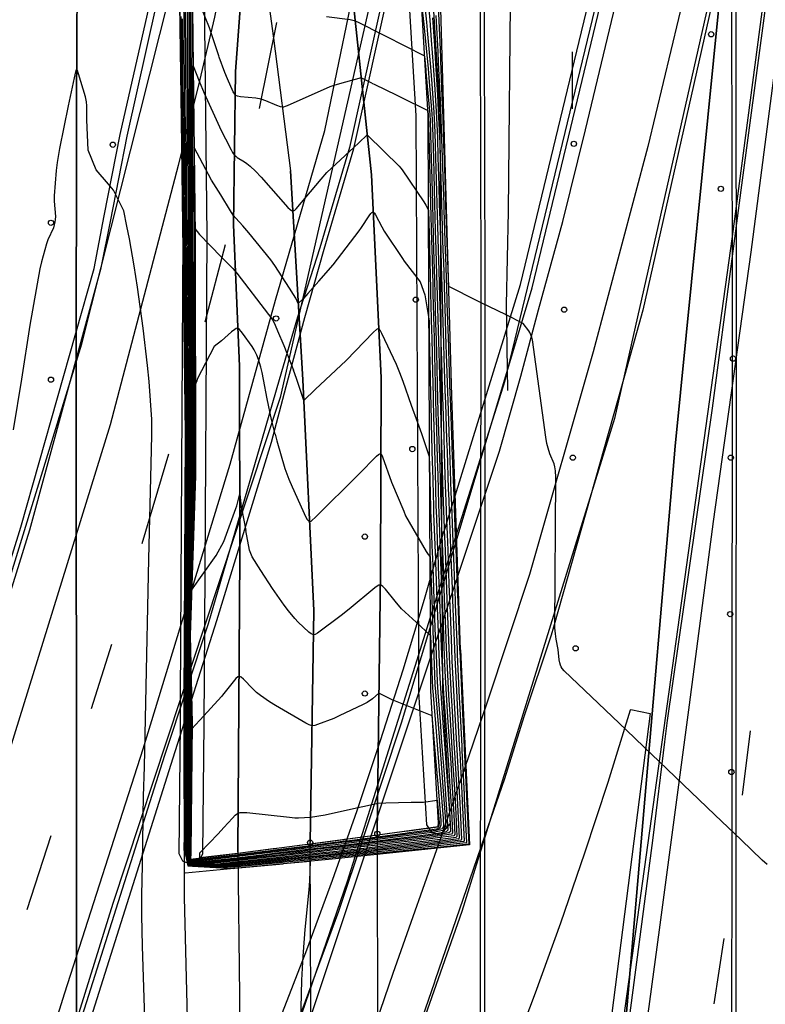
# Model space of a CAD drawing. Extents: x 0 to 85000, y -1 to 75000.
# Tile 80 of 147: x 39312 to 39455, y 61579 to 61768. Entities that reach past the tile are written whole.
import ezdxf

# ---------------------------------------------------------------- set-up
doc = ezdxf.new("R2010")
doc.units = 0
doc.header["$MEASUREMENT"] = 0
doc.header["$PDMODE"] = 33
doc.header["$PDSIZE"] = -3
for name, color, linetype in [('BOS3D_ACTIVE_POLY_CLIP', 227, 'CONTINUOUS'), ('BOS3D_PAVEMENT_MARKINGS_LI', 15, 'CONTINUOUS'), ('CONTOUR_CLIP', 120, 'CONTINUOUS'), ('DTM_INFOTECHBREAKS_CLIP', 4, 'CONTINUOUS'), ('DTM_POINT', 158, 'CONTINUOUS'), ('FENCE_CLIP', 96, 'CONTINUOUS'), ('PARCELS_FULL_17_CLIP', 7, 'CONTINUOUS'), ('RAIL_CLIP', 171, 'CONTINUOUS'), ('ROAD_CLIP', 197, 'CONTINUOUS'), ('SPOT_ELEV', 82, 'CONTINUOUS')]:
    doc.layers.add(name, color=color, linetype=linetype)

msp = doc.modelspace()

# ---------------------------------------------------------------- linework, layer by layer
at = {"layer": 'BOS3D_ACTIVE_POLY_CLIP', "elevation": 285}
for points in [[(39284.5, 61337.25), (39329.38, 61471.25), (39374.75, 61603), (39388.39, 61646.35), (39392.82, 61660.43), (39404.87, 61698.75), (39427.31, 61791.5), (39441.37, 61870.75), (39448.5, 61955), (39451.19, 62054.75), (39453.56, 62189.5), (39438.62, 62406), (39421.69, 62513.75), (39404.44, 62599.25), (39383, 62684), (39353.81, 62780.75)], [(39209.94, 61329.25), (39249.94, 61468.25), (39269.48, 61530.31), (39270.11, 61532.28), (39291.75, 61601), (39324, 61705.75), (39342.57, 61779.61), (39345.19, 61790), (39347.04, 61801.03), (39359.25, 61873.75), (39369.31, 61950.75), (39374.81, 62025.5), (39380.25, 62187), (39365.44, 62407), (39348.5, 62516.25), (39331.25, 62602), (39309.75, 62686.75), (39300.04, 62718.51)], [(39358.87, 62703.75), (39383.12, 62609.25), (39401.5, 62524.25), (39418.94, 62414.75), (39433, 62197), (39434.62, 62023), (39434.62, 61955.75), (39435.19, 61868.25), (39397.94, 61869.25), (39388.27, 61817.49), (39384.87, 61799.31), (39382.06, 61784.25), (39361.88, 61695.5), (39347.43, 61651.75), (39342.85, 61637.87), (39329.94, 61598.75), (39289.94, 61470.5), (39247.81, 61327.25)], [(39405.12, 61337.5), (39413.56, 61467), (39427.81, 61578.75), (39448.37, 61726.25), (39464.79, 61850.85), (39458.38, 61852), (39447.31, 61786.75), (39425.81, 61691.5), (39396.62, 61597.25), (39349.75, 61463.75), (39305.69, 61334.5)]]:
    msp.add_lwpolyline(points, dxfattribs=at)
at = {"layer": 'BOS3D_ACTIVE_POLY_CLIP'}
for points, elevation in [([(39346.27, 61606.74), (39344.73, 61606.2), (39343.27, 61606.81), (39342.56, 61608.23), (39342.83, 61633.19), (39342.83, 61633.27), (39342.85, 61637.87), (39343.38, 61726.41), (39342.57, 61779.61), (39341.15, 61874.36), (39341.68, 61875.88), (39343.33, 61876.68), (39344.85, 61876.15), (39345.63, 61874.73), (39346.52, 61846.91), (39347.04, 61801.03), (39347.88, 61726.44), (39347.43, 61651.75), (39347.32, 61633.29), (39347.32, 61633.23), (39347.04, 61608.19)], 22.93), ([(39394.38, 61614.03), (39392.53, 61611.92), (39390.93, 61612.23), (39389.92, 61613.77), (39388.42, 61639.29), (39388.39, 61646.35), (39387.91, 61749.34), (39384.87, 61799.31), (39382.81, 61833.32), (39383.43, 61834.8), (39384.89, 61835.49), (39386.61, 61834.88), (39387.3, 61833.42), (39388.27, 61817.49), (39392.41, 61749.54), (39392.82, 61660.43), (39392.92, 61639.49)], 23.27)]:
    msp.add_lwpolyline(points, close=True, dxfattribs=dict(at, elevation=elevation))
at = {"layer": 'BOS3D_PAVEMENT_MARKINGS_LI'}
for p, q in [((39361.19, 61767.21), (39357.91, 61750.75)), ((39417.69, 61761.6), (39417.73, 61750.67)), ((39351.36, 61724.66), (39347.52, 61709.89)), ((39340.57, 61684.63), (39335.43, 61667.54)), ((39329.63, 61648.27), (39325.79, 61635.98)), ((39451.74, 61631.77), (39450.16, 61619.46)), ((39318.04, 61611.66), (39313.47, 61597.56)), ((39446.7, 61592.04), (39444.76, 61579.56))]:
    msp.add_line(p, q, dxfattribs=at)
for points in [[(39484.91, 62144.19), (39483.89, 62127.72), (39483.18, 62104.68), (39481.48, 62076.23), (39479.06, 62043.8), (39476.34, 62006.26), (39472.28, 61966.59), (39467.34, 61928.16), (39462.19, 61894.54), (39456.25, 61857.7), (39448.5, 61816.5), (39439.48, 61774.14), (39432.16, 61743.48), (39421.74, 61704.2), (39409.52, 61661.66), (39401.41, 61637.06), (39392.93, 61612.28), (39383.41, 61585.36), (39370.39, 61547.18), (39348.18, 61482.9), (39331.51, 61435.45), (39318.91, 61399.88)], [(39410.53, 61373.09), (39412.7, 61404.63), (39415.2, 61434.9), (39418.02, 61464.32), (39420.82, 61489.22), (39422.74, 61506.91), (39426.37, 61534.19), (39434.39, 61593.73), (39440.15, 61636.73), (39444.71, 61671.81), (39451.94, 61723.28), (39457.43, 61765.93), (39462.3, 61801.49), (39466.84, 61835.62), (39470.54, 61865.09), (39474.7, 61897.51), (39477.45, 61921.61), (39480.12, 61950), (39482.01, 61974.93), (39483.97, 62007.96), (39485.05, 62052.95), (39485.31, 62090.32), (39485.25, 62123.63), (39484.91, 62144.19)], [(39305.57, 61613.29), (39329.49, 61690.33), (39340.75, 61733.36), (39342.47, 61739.88), (39346.29, 61754.92), (39349.4, 61768.19), (39354.32, 61792.78), (39358.9, 61818.34), (39363.78, 61849.79), (39367.9, 61882.06), (39372.09, 61917.34), (39374.99, 61950.6)], [(39245.89, 61342.05), (39265.22, 61406.48), (39285.63, 61470.95), (39303.08, 61525.54), (39320.72, 61581.7), (39335.71, 61628.32), (39352.35, 61682.71), (39360.98, 61714.07), (39370.45, 61746.51), (39377.62, 61781.39), (39384.82, 61821.77), (39390.12, 61859.67)], [(39405.69, 61858.38), (39405.69, 61854.66), (39405.64, 61827.29), (39405.9, 61777.37), (39405.44, 61731.06), (39405.11, 61713.22), (39405.35, 61696.83)], [(39298.87, 61379.51), (39331.55, 61473.45), (39367.66, 61576.97), (39400.38, 61674.9), (39403.78, 61685.23), (39407.87, 61699.57), (39411.25, 61712.22), (39415.94, 61729.15), (39420.25, 61746.67), (39424.48, 61764.21), (39428.66, 61781.76), (39436.49, 61819.6), (39437.41, 61824.13)]]:
    msp.add_lwpolyline(points, dxfattribs=at)
at = {"layer": 'CONTOUR_CLIP'}
for points, elevation in [([(39399.56, 61713.97), (39394.11, 61716.68), (39393.89, 61723.28), (39393.89, 61723.36), (39393.58, 61732.34), (39393.58, 61732.53), (39393.57, 61732.75), (39393.27, 61741.67), (39393.26, 61742.03), (39392.96, 61750.79), (39392.94, 61751.3), (39392.61, 61759.88), (39392.59, 61760.59), (39392.22, 61768.93), (39392.18, 61769.93), (39391.8, 61777.93), (39391.74, 61779.11), (39391.33, 61786.65), (39391.24, 61788.21), (39390.78, 61795.1), (39390.59, 61797.2), (39389.91, 61803.29), (39389.83, 61803.94)], 9), ([(39344.44, 61773.37), (39344.43, 61766.37), (39344.42, 61763.16), (39344.42, 61756.68), (39344.43, 61752.99), (39344.44, 61746.97), (39344.45, 61742.84), (39344.47, 61737.21), (39344.48, 61732.7), (39344.5, 61727.43), (39344.52, 61722.55), (39344.54, 61717.88), (39344.55, 61712.84), (39344.57, 61708.31), (39344.59, 61703.13), (39344.6, 61698.71), (39344.6, 61694.35), (39344.63, 61689.07), (39344.62, 61684.93), (39344.57, 61680.24), (39344.51, 61676.74), (39344.42, 61672.11), (39344.36, 61668.66), (39344.27, 61663.96), (39344.21, 61660.57), (39344.13, 61655.8), (39344.07, 61652.47), (39344.04, 61647.81), (39344.06, 61644.23), (39344.08, 61639.27), (39344.1, 61635.77), (39344.11, 61634.13)], 14), ([(39344.76, 61774.28), (39344.72, 61765.99), (39344.72, 61764.04), (39344.7, 61756.36), (39344.69, 61753.82), (39344.7, 61746.69), (39344.7, 61743.63), (39344.71, 61736.98), (39344.71, 61733.47), (39344.72, 61727.23), (39344.73, 61723.3), (39344.74, 61717.76), (39344.75, 61713.65), (39344.77, 61708.26), (39344.78, 61703.99), (39344.77, 61698.74), (39344.77, 61693.59), (39344.79, 61689.17), (39344.79, 61684.24), (39344.74, 61680.28), (39344.65, 61676.14), (39344.57, 61672.22), (39344.48, 61668.15), (39344.4, 61664.15), (39344.32, 61660.14), (39344.24, 61656.06), (39344.16, 61652.12), (39344.14, 61648.14), (39344.17, 61643.91), (39344.19, 61639.6), (39344.22, 61635.46), (39344.22, 61634.5)], 15), ([(39379.44, 61755.6), (39377.38, 61756.63), (39374.36, 61755.79), (39372.31, 61755.21), (39371.39, 61754.89), (39363.24, 61751.23), (39362.87, 61751.1), (39362.51, 61751.02), (39362.33, 61751), (39361.98, 61751.04), (39361.27, 61751.28), (39359.14, 61752.21), (39358.24, 61752.53), (39357.27, 61752.69), (39354.3, 61752.97), (39353.75, 61753.09), (39353.44, 61753.24), (39353.2, 61753.48), (39352.92, 61753.94), (39351.82, 61756.4), (39351.3, 61757.64), (39350.24, 61760.54), (39350.15, 61760.79), (39348.38, 61766.14), (39345.08, 61774.38), (39345.01, 61765.63), (39345.01, 61764.91), (39344.96, 61756.04), (39344.96, 61754.64), (39344.95, 61746.42), (39344.95, 61744.44), (39344.94, 61736.74), (39344.94, 61734.24), (39344.95, 61727.03), (39344.95, 61724.05), (39344.95, 61717.64), (39344.95, 61714.45), (39344.96, 61708.22), (39344.96, 61704.84), (39344.96, 61698.76), (39344.95, 61692.84), (39344.96, 61689.26), (39344.95, 61683.58), (39344.9, 61680.31), (39344.79, 61675.55), (39344.71, 61672.33), (39344.61, 61667.64), (39344.53, 61664.34), (39344.43, 61659.71), (39344.35, 61656.31), (39344.25, 61651.77), (39344.23, 61648.46), (39344.27, 61643.57), (39344.3, 61639.92), (39344.34, 61635.14), (39344.34, 61634.88)], 16), ([(39393.76, 61672.03), (39393.63, 61675.65), (39393.52, 61678.7), (39393.32, 61684.79), (39393.22, 61687.96), (39393.02, 61693.88), (39392.92, 61697.16), (39392.76, 61702.55), (39392.67, 61706), (39392.52, 61711.2), (39392.42, 61714.81), (39392.27, 61719.79), (39392.15, 61723.68), (39392.01, 61728.39), (39391.9, 61732.5), (39391.77, 61737.13), (39391.65, 61741.29), (39391.51, 61746.21), (39391.31, 61749.98), (39390.92, 61755.47), (39390.67, 61758.67), (39390.13, 61764.98), (39389.92, 61767.24), (39389.17, 61774.57)], 13), ([(39389.97, 61773.34), (39390.47, 61767.64), (39390.77, 61763.83), (39391.13, 61758.96), (39391.44, 61754.38), (39391.71, 61750.17), (39391.94, 61745.17), (39392.05, 61741.38), (39392.22, 61736.04), (39392.31, 61732.51), (39392.4, 61729.38), (39392.58, 61723.6), (39392.67, 61720.66), (39392.86, 61714.65), (39392.94, 61711.95), (39393.12, 61705.74), (39393.2, 61703.19), (39393.39, 61696.8), (39393.47, 61694.4), (39393.71, 61687.45), (39393.79, 61685.16), (39394.03, 61678.05), (39394.11, 61675.86), (39394.19, 61673.55)], 12), ([(39343.87, 61633.39), (39343.86, 61636.38), (39343.86, 61638.61), (39343.85, 61644.88), (39343.85, 61647.15), (39343.88, 61653.2), (39343.91, 61655.31), (39343.99, 61661.45), (39344.02, 61663.6), (39344.1, 61669.69), (39344.13, 61671.89), (39344.21, 61677.94), (39344.24, 61680.17), (39344.3, 61686.28), (39344.3, 61688.89), (39344.24, 61695.89), (39344.24, 61698.66), (39344.23, 61701.44), (39344.18, 61708.4), (39344.16, 61711.26), (39344.11, 61718.13), (39344.09, 61721.07), (39344.05, 61727.84), (39344.02, 61731.17), (39343.98, 61737.69), (39343.96, 61741.25), (39343.92, 61747.53), (39343.9, 61751.35), (39343.87, 61757.34), (39343.85, 61761.46), (39343.83, 61767.13), (39343.82, 61771.6)], 12), ([(39344.13, 61772.49), (39344.13, 61766.75), (39344.13, 61762.31), (39344.15, 61757.01), (39344.16, 61752.17), (39344.18, 61747.25), (39344.21, 61742.05), (39344.23, 61737.45), (39344.25, 61731.93), (39344.27, 61727.63), (39344.3, 61721.81), (39344.33, 61718), (39344.36, 61712.05), (39344.38, 61708.36), (39344.41, 61702.28), (39344.42, 61698.69), (39344.42, 61695.12), (39344.46, 61688.98), (39344.46, 61685.6), (39344.4, 61680.21), (39344.36, 61677.34), (39344.27, 61672), (39344.23, 61669.18), (39344.15, 61663.78), (39344.1, 61661), (39344.02, 61655.55), (39343.98, 61652.82), (39343.95, 61647.48), (39343.96, 61644.55), (39343.97, 61638.94), (39343.98, 61636.08), (39343.99, 61633.76)], 13), ([(39393.31, 61670.54), (39393.14, 61675.45), (39393.01, 61679.34), (39392.85, 61684.43), (39392.73, 61688.46), (39392.57, 61693.35), (39392.45, 61697.51), (39392.33, 61701.91), (39392.21, 61706.26), (39392.09, 61710.44), (39391.97, 61714.97), (39391.86, 61718.9), (39391.72, 61723.75), (39391.61, 61727.39), (39391.47, 61732.5), (39391.32, 61738.22), (39391.24, 61741.19), (39391.07, 61747.25), (39390.93, 61749.79), (39390.38, 61756.59), (39390.22, 61758.39), (39389.46, 61766.17), (39389.39, 61766.85), (39388.92, 61771.17)], 14), ([(39343.76, 61633.02), (39343.75, 61636.69), (39343.75, 61638.28), (39343.75, 61645.19), (39343.75, 61646.8), (39343.79, 61653.56), (39343.8, 61655.06), (39343.88, 61661.9), (39343.9, 61663.42), (39343.97, 61670.22), (39343.99, 61671.78), (39344.06, 61678.56), (39344.08, 61680.14), (39344.14, 61686.95), (39344.14, 61688.8), (39344.06, 61696.66), (39344.06, 61698.64), (39344.05, 61700.6), (39343.98, 61708.45), (39343.97, 61710.47), (39343.9, 61718.25), (39343.88, 61720.35), (39343.82, 61728.04), (39343.8, 61730.42), (39343.74, 61737.93), (39343.72, 61740.47), (39343.66, 61747.81), (39343.64, 61750.55), (39343.59, 61757.67), (39343.57, 61760.63), (39343.53, 61767.52), (39343.51, 61770.73)], 11), ([(39342.91, 61768.3), (39343.01, 61758.98), (39343.02, 61758.34), (39343.13, 61748.96), (39343.13, 61748.39), (39343.24, 61738.94), (39343.25, 61738.42), (39343.35, 61728.92), (39343.35, 61728.46), (39343.47, 61718.9), (39343.47, 61718.5), (39343.59, 61708.92), (39343.59, 61708.55), (39343.7, 61698.94), (39343.7, 61698.59), (39343.7, 61698.24), (39343.81, 61688.61), (39343.82, 61688.3), (39343.76, 61680.07), (39343.76, 61679.8), (39343.71, 61671.57), (39343.71, 61671.3), (39343.65, 61663.08), (39343.65, 61662.79), (39343.6, 61654.58), (39343.59, 61654.31), (39343.56, 61646.11), (39343.55, 61645.82), (39343.52, 61637.6), (39343.51, 61637.29), (39343.52, 61632.29)], 9), ([(39343.64, 61632.65), (39343.63, 61636.99), (39343.63, 61637.94), (39343.66, 61645.5), (39343.65, 61646.45), (39343.69, 61653.93), (39343.7, 61654.82), (39343.77, 61662.33), (39343.77, 61663.25), (39343.84, 61670.76), (39343.85, 61671.68), (39343.91, 61679.18), (39343.92, 61680.11), (39343.98, 61687.64), (39343.97, 61688.71), (39343.88, 61697.45), (39343.88, 61698.62), (39343.87, 61699.77), (39343.79, 61708.5), (39343.78, 61709.69), (39343.68, 61718.38), (39343.68, 61719.62), (39343.59, 61728.25), (39343.57, 61729.67), (39343.49, 61738.18), (39343.48, 61739.7), (39343.4, 61748.1), (39343.38, 61749.76), (39343.3, 61758.01), (39343.29, 61759.8), (39343.22, 61767.91)], 10), ([(39381.49, 61764.84), (39376.89, 61767.21), (39376.28, 61767.45), (39375.29, 61767.67), (39370.74, 61768.29)], 15), ([(39391.03, 61768.06), (39391.39, 61762.72), (39391.61, 61759.26), (39391.95, 61753.33), (39392.12, 61750.37), (39392.38, 61744.13), (39392.46, 61741.48), (39392.67, 61734.95), (39392.73, 61732.52), (39392.8, 61730.37), (39393.01, 61723.52), (39393.08, 61721.53), (39393.3, 61714.49), (39393.36, 61712.7), (39393.58, 61705.48), (39393.63, 61703.82), (39393.87, 61696.45), (39393.91, 61694.92), (39394.2, 61686.95), (39394.25, 61685.52), (39394.54, 61677.4), (39394.59, 61676.06), (39394.63, 61675.06)], 11), ([(39391.62, 61768.49), (39392, 61761.64), (39392.11, 61759.56), (39392.45, 61752.3), (39392.53, 61750.58), (39392.82, 61743.08), (39392.87, 61741.58), (39393.12, 61733.85), (39393.16, 61732.52), (39393.19, 61731.35), (39393.45, 61723.44), (39393.48, 61722.41), (39393.75, 61714.33), (39393.77, 61713.45), (39394.04, 61705.23), (39394.07, 61704.46), (39394.34, 61696.09), (39394.36, 61695.44), (39394.7, 61686.44), (39394.72, 61685.88), (39395.06, 61676.75), (39395.06, 61676.57)], 10), ([(39392.87, 61669.07), (39392.8, 61670.93), (39392.65, 61675.24), (39392.51, 61679.99), (39392.38, 61684.07), (39392.24, 61688.97), (39392.12, 61692.82), (39391.98, 61697.87), (39391.89, 61701.28), (39391.76, 61706.52), (39391.67, 61709.68), (39391.53, 61715.12), (39391.45, 61718.02), (39391.29, 61723.83), (39391.21, 61726.39), (39391.05, 61732.49), (39390.87, 61739.31), (39390.83, 61741.1), (39390.63, 61748.29), (39390.56, 61749.61), (39389.82, 61757.75), (39389.78, 61758.12), (39389.51, 61760.76), (39382.04, 61764.55), (39381.49, 61764.84)], 15), ([(39329.06, 61736.25), (39326.7, 61738.99), (39325.23, 61742.74), (39324.93, 61748.58), (39324.94, 61751.26), (39324.89, 61752.01), (39324.68, 61752.96), (39323.38, 61757.36), (39323.16, 61758.02), (39323.05, 61758.21), (39323, 61758.24), (39322.96, 61758.21), (39322.86, 61758), (39322.73, 61757.51), (39321.38, 61751.26), (39319.72, 61743.08), (39319.25, 61740.42), (39319.09, 61738.88), (39318.7, 61734.04), (39318.73, 61733.05), (39318.93, 61730.09), (39318.91, 61729.52), (39318.84, 61729), (39318.73, 61728.48), (39318.55, 61727.94), (39317.51, 61725.6), (39317.22, 61724.87), (39316.26, 61721.44), (39315.94, 61720.1), (39314.07, 61709.3), (39312.46, 61699), (39310.84, 61689.28)], 9), ([(39344.46, 61635.25), (39344.41, 61640.24), (39344.38, 61643.24), (39344.32, 61648.78), (39344.34, 61651.43), (39344.46, 61656.58), (39344.53, 61659.3), (39344.67, 61664.53), (39344.73, 61667.15), (39344.87, 61672.45), (39344.93, 61674.98), (39345.07, 61680.35), (39345.11, 61682.89), (39345.13, 61689.36), (39345.12, 61692.08), (39345.13, 61698.79), (39345.15, 61705.7), (39345.15, 61708.17), (39345.15, 61715.27), (39345.16, 61717.52), (39345.17, 61724.82), (39345.17, 61726.83), (39345.18, 61735.03), (39345.18, 61736.51), (39345.2, 61745.25), (39345.2, 61746.14), (39345.23, 61755.48), (39345.23, 61755.73), (39345.25, 61758.91), (39346.4, 61755.95), (39347.37, 61753.67), (39350.28, 61747.23), (39350.39, 61747.02), (39352.53, 61742.85), (39352.81, 61742.34), (39353.13, 61741.87), (39353.39, 61741.6), (39353.7, 61741.37), (39355.05, 61740.56), (39355.54, 61740.22), (39356.15, 61739.7), (39357.16, 61738.75), (39358.25, 61737.59), (39363.39, 61731.82), (39363.78, 61731.42), (39364.05, 61731.22), (39364.31, 61731.13), (39364.43, 61731.16), (39364.69, 61731.31), (39364.94, 61731.55), (39369.74, 61737.25), (39370.78, 61738.47), (39376.92, 61744.2)], 17), ([(39379.44, 61755.6), (39379.98, 61755.33), (39384.06, 61753.32), (39384.95, 61752.88), (39390.11, 61750.35), (39390.19, 61749.43), (39390.2, 61749.31), (39390.41, 61741), (39390.43, 61740.4), (39390.63, 61732.49), (39390.82, 61725.39), (39390.86, 61723.91), (39391.04, 61717.14), (39391.09, 61715.28), (39391.25, 61708.92), (39391.3, 61706.77), (39391.45, 61700.63), (39391.51, 61698.22), (39391.67, 61692.29), (39391.75, 61689.47), (39391.91, 61683.7), (39392, 61680.63), (39392.16, 61675.04), (39392.28, 61671.71), (39392.43, 61667.61)], 16), ([(39376.92, 61744.2), (39378.52, 61745.7), (39381.68, 61742.61), (39384.63, 61739.73), (39384.95, 61739.35), (39385.21, 61738.99), (39389.37, 61732.92), (39389.72, 61732.27), (39390.24, 61731.3), (39390.42, 61724.39), (39390.43, 61723.99), (39390.63, 61716.26), (39390.65, 61715.44), (39390.83, 61708.16), (39390.85, 61707.03), (39391.01, 61699.99), (39391.04, 61698.57), (39391.21, 61691.76), (39391.26, 61689.97), (39391.44, 61683.34), (39391.5, 61681.27), (39391.67, 61674.83), (39391.75, 61672.49), (39391.99, 61666.14)], 17), ([(39369.27, 61717.74), (39367.19, 61715.35), (39366.33, 61714.44), (39365.33, 61713.47), (39364.86, 61714.46), (39364.47, 61715.16), (39363.68, 61716.36), (39360.87, 61720.69), (39360.08, 61721.82), (39355.92, 61726.97), (39354.76, 61728.31), (39353.43, 61729.76), (39352.94, 61730.37), (39352.39, 61731.19), (39350.54, 61734.2), (39348.77, 61737.06), (39345.44, 61743.29), (39345.41, 61736.28), (39345.41, 61735.81), (39345.39, 61726.63), (39345.39, 61725.57), (39345.36, 61717.4), (39345.36, 61716.09), (39345.34, 61708.13), (39345.34, 61706.59), (39345.31, 61698.81), (39345.3, 61691.33), (39345.29, 61689.45), (39345.28, 61682.2), (39345.25, 61680.39), (39345.07, 61674.4), (39345.02, 61672.56), (39344.85, 61666.65), (39344.8, 61664.71), (39344.63, 61658.89), (39344.58, 61656.84), (39344.42, 61651.1), (39344.41, 61649.09), (39344.49, 61642.9), (39344.52, 61640.56), (39344.58, 61635.61)], 18), ([(39335.59, 61607.16), (39335.64, 61609.78), (39335.72, 61615.6), (39335.79, 61619.25), (39335.94, 61624.88), (39336.25, 61637.2), (39336.82, 61664.58), (39337.26, 61682.82), (39337.37, 61688.31), (39337.36, 61691.27), (39336.87, 61698.56), (39336.54, 61701.61), (39335.7, 61708.71), (39334.63, 61716.57), (39334.01, 61720.64), (39333.07, 61725.84), (39332.6, 61728.22), (39332, 61731.19), (39330.01, 61735.15), (39329.06, 61736.25)], 9), ([(39369.27, 61717.74), (39372, 61720.88), (39376.97, 61727.32), (39377.42, 61727.96), (39378.89, 61730.21), (39379.21, 61730.65), (39379.42, 61730.87), (39379.52, 61730.93), (39379.62, 61730.95), (39379.72, 61730.91), (39379.91, 61730.72), (39380.1, 61730.42), (39381.3, 61728.14), (39381.79, 61727.29), (39385.28, 61722.04), (39385.62, 61721.53), (39388.67, 61717.63), (39389.54, 61715.13), (39390.34, 61710.15), (39390.4, 61707.39), (39390.4, 61707.28), (39390.57, 61699.35), (39390.58, 61698.92), (39390.76, 61691.23), (39390.78, 61690.47), (39390.97, 61682.97), (39390.99, 61681.91), (39391.18, 61674.63), (39391.22, 61673.27), (39391.51, 61665.81), (39391.55, 61664.67)], 18), ([(39344.69, 61635.97), (39344.62, 61640.87), (39344.6, 61642.56), (39344.5, 61649.4), (39344.51, 61650.76), (39344.7, 61657.11), (39344.74, 61658.48), (39344.93, 61664.91), (39344.97, 61666.17), (39345.18, 61672.68), (39345.21, 61673.83), (39345.42, 61680.42), (39345.44, 61681.54), (39345.46, 61689.55), (39345.47, 61690.6), (39345.49, 61698.84), (39345.52, 61707.46), (39345.53, 61708.08), (39345.56, 61716.92), (39345.56, 61717.29), (39345.61, 61726.35), (39345.61, 61726.44), (39345.61, 61727.81), (39346.49, 61726.66), (39350.63, 61722.39), (39352.82, 61720.13), (39353.59, 61719.27), (39359.68, 61711.37), (39360.15, 61710.73), (39360.53, 61710.12), (39360.92, 61709.32), (39361.38, 61708.25), (39362.61, 61705.42), (39364.41, 61700.68)], 19), ([(39454.98, 61606.23), (39453.99, 61607.06), (39449.98, 61610.89), (39444.98, 61615.68), (39435.88, 61624.41), (39431.38, 61628.71), (39428.06, 61631.89), (39424.03, 61635.76), (39416.19, 61643.26), (39415.81, 61643.7), (39415.61, 61644), (39415.47, 61644.3), (39415.32, 61644.77), (39415.24, 61645.34), (39415.05, 61647.28), (39414.66, 61649.26), (39414.49, 61650.33), (39414.41, 61651.47), (39414.57, 61680.25), (39414.54, 61681.44), (39414.41, 61682.21), (39414.26, 61682.78), (39413.45, 61684.74), (39413.1, 61685.8), (39412.86, 61686.71), (39412.68, 61687.88), (39410.09, 61706.54), (39409.99, 61707), (39409.83, 61707.48), (39409.64, 61707.89), (39409.39, 61708.26), (39408.35, 61709.66), (39405.06, 61711.27), (39400.17, 61713.66), (39399.56, 61713.97)], 9), ([(39360.91, 61688.46), (39360.21, 61691.27), (39359.4, 61695.24), (39358.72, 61698.95), (39358.47, 61700.25), (39358.21, 61701.27), (39357.77, 61702.74), (39357.42, 61703.6), (39356.91, 61704.57), (39356.51, 61705.21), (39354.71, 61707.77), (39354.14, 61708.49), (39353.89, 61708.67), (39353.77, 61708.71), (39353.49, 61708.67), (39353.2, 61708.51), (39352.61, 61708.05), (39350.65, 61706.35), (39349.29, 61705.21), (39346.05, 61698.98), (39345.94, 61698.65), (39345.67, 61697.91), (39345.64, 61689.85), (39345.63, 61689.64), (39345.6, 61680.85), (39345.59, 61680.46), (39345.35, 61673.26), (39345.33, 61672.8), (39345.09, 61665.69), (39345.07, 61665.11), (39344.84, 61658.07), (39344.82, 61657.39), (39344.59, 61650.44), (39344.59, 61649.71), (39344.71, 61642.21), (39344.73, 61641.18), (39344.8, 61636.32)], 20), ([(39391.11, 61663.2), (39391.05, 61664.81), (39391.01, 61665.71), (39390.7, 61674.04), (39390.69, 61674.42), (39390.49, 61682.54), (39390.49, 61682.6), (39390.45, 61684.13), (39388.97, 61688.52), (39388.2, 61690.62), (39387, 61693.94), (39385.39, 61698.55), (39384.76, 61700.21), (39384.1, 61701.81), (39381.31, 61707.73), (39381.05, 61708.22), (39380.86, 61708.48), (39380.66, 61708.61), (39380.54, 61708.6), (39380.29, 61708.47), (39379.75, 61707.98), (39374.48, 61702.55), (39368.56, 61697), (39366.39, 61694.94), (39365.25, 61698.38), (39364.99, 61699.15), (39364.41, 61700.68)], 19), ([(39360.91, 61688.46), (39361.23, 61687.18), (39362.8, 61681.94), (39363.55, 61679.89), (39364.18, 61678.42), (39366.83, 61672.62), (39367.08, 61672.19), (39367.26, 61671.96), (39367.45, 61671.81), (39367.55, 61671.78), (39367.67, 61671.8), (39367.79, 61671.85), (39368.04, 61672.02), (39368.58, 61672.52), (39376.95, 61680.82), (39380.3, 61684.24), (39380.7, 61684.58), (39380.95, 61684.71), (39381.06, 61684.71), (39381.15, 61684.66), (39381.24, 61684.57), (39381.47, 61684.13), (39383.15, 61679.3), (39385.5, 61673.75), (39385.87, 61672.88), (39389.8, 61666.06), (39390.18, 61665.48), (39390.54, 61665.01), (39390.66, 61661.73)], 20), ([(39344.91, 61636.67), (39344.83, 61641.49), (39344.83, 61641.86), (39344.67, 61650.01), (39344.67, 61650.13), (39344.94, 61657.67), (39344.94, 61657.67), (39344.97, 61658.62), (39349.69, 61665.31), (39351.14, 61667.97), (39353.43, 61674.24), (39353.59, 61674.79), (39354.16, 61677.08), (39354.47, 61674.53), (39354.51, 61674.32), (39355.31, 61670.08)], 21), ([(39395.06, 61676.57), (39395.08, 61676.26), (39395.43, 61667.04), (39395.44, 61666.61), (39395.81, 61657.26), (39395.82, 61656.94), (39395.83, 61656.65), (39396.19, 61647.24), (39396.2, 61647.03), (39396.62, 61637.95), (39396.63, 61637.74), (39397.06, 61628.66), (39397.07, 61628.46), (39397.5, 61619.36), (39397.5, 61619.17), (39397.93, 61610.07), (39391.94, 61609.48), (39389.41, 61609.22), (39389.2, 61609.2), (39380.85, 61608.38), (39380.57, 61608.34), (39380.24, 61608.3), (39373.18, 61607.61), (39371.96, 61607.49), (39371.54, 61607.44), (39362.85, 61606.62), (39362.33, 61606.57), (39353.77, 61605.76), (39353.18, 61605.69), (39352.31, 61605.6), (39345.14, 61605.97)], 10), ([(39394.63, 61675.06), (39394.9, 61667.82), (39394.95, 61666.51), (39395.27, 61658.1), (39395.32, 61656.93), (39395.36, 61655.88), (39395.69, 61647.33), (39395.73, 61646.38), (39396.13, 61638.07), (39396.17, 61637.17), (39396.59, 61628.84), (39396.63, 61627.98), (39397.05, 61619.61), (39397.09, 61618.78), (39397.49, 61610.38), (39397.44, 61610.34), (39391.95, 61609.78), (39389.61, 61609.53), (39388.97, 61609.47), (39381.25, 61608.69), (39380.56, 61608.61), (39379.76, 61608.52), (39373.26, 61607.86), (39372.11, 61607.74), (39371.24, 61607.66), (39363.2, 61606.88), (39362.21, 61606.78), (39354.27, 61606.01), (39353.22, 61605.89), (39351.71, 61605.73), (39345.14, 61606.07)], 11), ([(39394.19, 61673.55), (39394.38, 61668.59), (39394.46, 61666.41), (39394.74, 61658.94), (39394.82, 61656.93), (39394.89, 61655.11), (39395.19, 61647.41), (39395.26, 61645.73), (39395.63, 61638.19), (39395.71, 61636.61), (39396.12, 61629.03), (39396.2, 61627.51), (39396.6, 61619.85), (39396.68, 61618.4), (39397.05, 61610.69), (39396.96, 61610.62), (39391.96, 61610.08), (39389.8, 61609.85), (39388.75, 61609.74), (39381.65, 61609), (39380.55, 61608.88), (39379.28, 61608.72), (39373.35, 61608.11), (39372.27, 61608), (39370.94, 61607.87), (39363.55, 61607.14), (39362.08, 61606.99), (39354.78, 61606.27), (39353.28, 61606.1), (39351.11, 61605.86), (39345.14, 61606.17)], 12), ([(39345.14, 61606.26), (39350.51, 61605.99), (39353.33, 61606.3), (39355.29, 61606.52), (39361.96, 61607.2), (39363.9, 61607.4), (39370.63, 61608.08), (39372.42, 61608.26), (39373.44, 61608.37), (39378.81, 61608.93), (39380.55, 61609.14), (39382.05, 61609.32), (39388.53, 61610), (39390, 61610.16), (39391.96, 61610.38), (39396.49, 61610.89), (39396.61, 61611), (39396.27, 61618.01), (39396.15, 61620.1), (39395.77, 61627.04), (39395.64, 61629.22), (39395.26, 61636.04), (39395.13, 61638.32), (39394.79, 61645.08), (39394.69, 61647.49), (39394.43, 61654.36), (39394.33, 61656.92), (39394.22, 61659.78), (39393.97, 61666.31), (39393.85, 61669.37), (39393.76, 61672.03)], 13), ([(39345.14, 61606.36), (39349.92, 61606.12), (39353.37, 61606.5), (39355.8, 61606.78), (39361.84, 61607.41), (39364.25, 61607.66), (39370.34, 61608.29), (39372.58, 61608.52), (39373.53, 61608.63), (39378.34, 61609.14), (39380.54, 61609.4), (39382.45, 61609.64), (39388.31, 61610.27), (39390.2, 61610.47), (39391.97, 61610.68), (39396.02, 61611.17), (39396.17, 61611.31), (39395.85, 61617.62), (39395.7, 61620.35), (39395.34, 61626.57), (39395.17, 61629.4), (39394.8, 61635.49), (39394.63, 61638.44), (39394.32, 61644.44), (39394.19, 61647.57), (39393.96, 61653.59), (39393.83, 61656.92), (39393.69, 61660.62), (39393.48, 61666.21), (39393.32, 61670.15), (39393.31, 61670.54)], 14), ([(39387.88, 61652.51), (39385.11, 61655.1), (39383.88, 61656.55), (39382.03, 61658.82), (39381.53, 61659.37), (39381.27, 61659.57), (39381.14, 61659.64), (39381.01, 61659.67), (39380.72, 61659.61), (39380.42, 61659.44), (39379.97, 61659.1), (39375.11, 61655.03), (39373.58, 61653.81), (39369.03, 61650.43), (39368.57, 61650.18), (39368.26, 61650.12), (39368.11, 61650.15), (39367.81, 61650.3), (39367.37, 61650.64), (39365.34, 61652.55), (39364.69, 61653.26), (39363.47, 61654.72), (39362.66, 61655.79), (39360.45, 61658.97), (39358.2, 61662.44), (39356.53, 61665.04), (39356.02, 61666.31), (39355.31, 61670.08)], 21), ([(39392.43, 61667.61), (39392.49, 61666.01), (39392.63, 61662.29), (39392.84, 61656.9), (39393.02, 61652.06), (39393.18, 61647.73), (39393.37, 61643.14), (39393.61, 61638.69), (39393.9, 61634.38), (39394.21, 61629.78), (39394.48, 61625.64), (39394.79, 61620.84), (39395.04, 61616.86), (39395.29, 61611.92), (39395.08, 61611.71), (39391.99, 61611.29), (39390.6, 61611.1), (39387.86, 61610.79), (39383.27, 61610.27), (39380.53, 61609.93), (39377.4, 61609.55), (39373.72, 61609.14), (39372.9, 61609.05), (39369.74, 61608.7), (39364.97, 61608.18), (39361.59, 61607.81), (39356.84, 61607.3), (39353.47, 61606.9), (39348.74, 61606.37), (39345.13, 61606.55)], 16), ([(39345.14, 61606.45), (39349.33, 61606.24), (39353.42, 61606.7), (39356.32, 61607.04), (39361.72, 61607.61), (39364.61, 61607.92), (39370.04, 61608.49), (39372.74, 61608.78), (39373.62, 61608.88), (39377.87, 61609.34), (39380.54, 61609.67), (39382.86, 61609.95), (39388.08, 61610.53), (39390.4, 61610.78), (39391.98, 61610.99), (39395.55, 61611.44), (39395.73, 61611.62), (39395.45, 61617.24), (39395.25, 61620.59), (39394.91, 61626.1), (39394.69, 61629.59), (39394.36, 61634.93), (39394.12, 61638.56), (39393.85, 61643.79), (39393.69, 61647.65), (39393.49, 61652.83), (39393.33, 61656.91), (39393.16, 61661.46), (39392.98, 61666.11), (39392.87, 61669.07)], 15), ([(39391.99, 61666.14), (39392, 61665.91), (39392.1, 61663.13), (39392.34, 61656.9), (39392.55, 61651.3), (39392.68, 61647.81), (39392.9, 61642.48), (39393.1, 61638.82), (39393.46, 61633.82), (39393.73, 61629.97), (39394.05, 61625.17), (39394.33, 61621.09), (39394.64, 61616.48), (39394.86, 61612.23), (39394.61, 61611.99), (39391.99, 61611.59), (39390.81, 61611.42), (39387.64, 61611.05), (39383.67, 61610.59), (39380.53, 61610.2), (39376.93, 61609.75), (39373.81, 61609.4), (39373.05, 61609.31), (39369.45, 61608.91), (39365.33, 61608.45), (39361.47, 61608.02), (39357.36, 61607.56), (39353.53, 61607.11), (39348.15, 61606.5), (39345.13, 61606.65)], 17), ([(39391.55, 61664.67), (39391.57, 61663.97), (39391.84, 61656.89), (39392.08, 61650.53), (39392.18, 61647.9), (39392.42, 61641.83), (39392.59, 61638.94), (39393.01, 61633.28), (39393.24, 61630.17), (39393.63, 61624.72), (39393.87, 61621.35), (39394.23, 61616.1), (39394.42, 61612.54), (39394.16, 61612.25), (39392, 61611.9), (39391.01, 61611.73), (39387.43, 61611.31), (39384.09, 61610.92), (39380.52, 61610.46), (39376.47, 61609.96), (39373.9, 61609.66), (39373.21, 61609.58), (39369.16, 61609.11), (39365.69, 61608.71), (39361.35, 61608.22), (39357.88, 61607.82), (39353.58, 61607.31), (39347.57, 61606.62), (39345.13, 61606.74)], 18), ([(39345.13, 61606.84), (39347, 61606.75), (39353.62, 61607.51), (39358.41, 61608.08), (39361.24, 61608.42), (39366.05, 61608.98), (39368.87, 61609.31), (39373.37, 61609.85), (39373.99, 61609.92), (39376.01, 61610.16), (39380.51, 61610.73), (39384.5, 61611.24), (39387.21, 61611.57), (39391.21, 61612.06), (39392.01, 61612.2), (39393.7, 61612.52), (39393.98, 61612.84), (39393.83, 61615.73), (39393.4, 61621.6), (39393.21, 61624.26), (39392.75, 61630.36), (39392.57, 61632.73), (39392.08, 61639.07), (39391.95, 61641.18), (39391.68, 61647.98), (39391.61, 61649.77), (39391.35, 61656.89), (39391.11, 61663.2)], 19), ([(39390.66, 61661.73), (39390.85, 61656.88), (39391.14, 61649.01), (39391.18, 61648.06), (39391.48, 61640.53), (39391.56, 61639.2), (39392.13, 61632.19), (39392.26, 61630.55), (39392.79, 61623.8), (39392.94, 61621.85), (39393.43, 61615.35), (39393.55, 61613.15), (39393.26, 61612.78), (39392.01, 61612.51), (39391.42, 61612.38), (39386.99, 61611.82), (39384.91, 61611.56), (39380.51, 61610.99), (39375.55, 61610.36), (39374.08, 61610.18), (39373.53, 61610.11), (39368.58, 61609.51), (39366.42, 61609.26), (39361.12, 61608.61), (39358.95, 61608.35), (39353.67, 61607.71), (39346.42, 61606.87), (39345.13, 61606.93)], 20), ([(39387.88, 61652.51), (39390.61, 61649.96), (39390.68, 61648.24), (39390.68, 61648.14), (39391, 61639.88), (39391.04, 61639.33), (39391.69, 61631.65), (39391.77, 61630.75), (39392.37, 61623.35), (39392.47, 61622.11), (39393.03, 61614.98), (39393.11, 61613.46), (39392.83, 61613.02), (39392.02, 61612.81), (39391.62, 61612.7), (39386.78, 61612.08), (39385.33, 61611.89), (39380.5, 61611.26), (39375.09, 61610.56), (39374.18, 61610.45), (39373.7, 61610.39), (39368.29, 61609.71), (39366.79, 61609.53), (39361, 61608.81), (39359.49, 61608.62), (39353.72, 61607.91), (39345.85, 61606.99), (39345.13, 61607.03)], 21), ([(39383.3, 61637.7), (39380.78, 61638.95), (39379.57, 61637.89), (39378.53, 61637.16), (39377.76, 61636.79), (39373.19, 61634.62), (39372.12, 61634.14), (39369.05, 61632.96), (39368.51, 61632.8), (39367.98, 61632.74), (39367.46, 61632.88), (39366.77, 61633.23), (39360.98, 61636.58), (39359.83, 61637.3), (39358.13, 61638.51), (39357.38, 61639.09), (39356.66, 61639.78), (39354.87, 61641.65), (39354.46, 61642.01), (39354.19, 61642.16), (39354.05, 61642.18), (39353.8, 61642.09), (39353.43, 61641.75), (39350.88, 61638.56), (39350.68, 61638.34), (39346.58, 61633.86), (39345.66, 61632.87), (39345.07, 61632.21), (39344.96, 61625.04), (39344.96, 61624.85), (39344.84, 61616.79), (39344.84, 61616.38), (39344.7, 61608.51), (39344.68, 61607.34), (39344.72, 61607.14), (39345.13, 61607.12)], 22), ([(39345.13, 61607.12), (39345.27, 61607.12), (39353.77, 61608.11), (39360.03, 61608.9), (39360.89, 61609), (39367.17, 61609.8), (39368.01, 61609.91), (39373.86, 61610.66), (39374.27, 61610.71), (39374.65, 61610.76), (39380.5, 61611.52), (39385.76, 61612.22), (39386.57, 61612.33), (39391.83, 61613.03), (39392.03, 61613.1), (39392.45, 61613.25), (39392.67, 61613.76), (39392.64, 61614.61), (39392, 61622.37), (39391.96, 61622.9), (39391.27, 61630.95), (39391.26, 61631.11), (39390.95, 61634.65), (39383.33, 61637.69), (39383.3, 61637.7)], 22), ([(39345.13, 61606.74), (39344.58, 61606.77), (39344.35, 61607.9), (39344.35, 61608.75), (39344.43, 61614.19), (39344.46, 61617.33), (39344.51, 61622.95), (39344.54, 61625.9), (39344.59, 61631.66), (39344.59, 61634.51), (39344.58, 61635.61)], 18), ([(39344.69, 61635.97), (39344.71, 61634.19), (39344.71, 61632.05), (39344.65, 61625.68), (39344.62, 61623.42), (39344.56, 61617.19), (39344.53, 61614.73), (39344.44, 61608.69), (39344.44, 61607.76), (39344.62, 61606.86), (39345.13, 61606.84)], 19), ([(39345.13, 61606.93), (39344.65, 61606.96), (39344.52, 61607.62), (39344.53, 61608.63), (39344.63, 61615.27), (39344.65, 61617.06), (39344.73, 61623.89), (39344.75, 61625.47), (39344.83, 61632.45), (39344.84, 61633.87), (39344.8, 61636.32)], 20), ([(39345.13, 61607.03), (39344.68, 61607.05), (39344.6, 61607.48), (39344.62, 61608.57), (39344.73, 61615.82), (39344.75, 61616.93), (39344.84, 61624.37), (39344.86, 61625.25), (39344.96, 61632.85), (39344.96, 61633.55), (39344.91, 61636.67)], 21), ([(39343.99, 61633.76), (39344, 61629.73), (39343.99, 61627.02), (39343.97, 61620.68), (39343.96, 61618.03), (39343.94, 61611.59), (39343.91, 61609.05), (39343.92, 61608.64), (39344.41, 61606.3), (39345.14, 61606.26)], 13), ([(39344.11, 61634.13), (39344.11, 61630.11), (39344.1, 61626.8), (39344.08, 61621.13), (39344.06, 61617.89), (39344.04, 61612.11), (39344, 61608.99), (39344.01, 61608.49), (39344.44, 61606.39), (39345.14, 61606.36)], 14), ([(39344.22, 61634.5), (39344.23, 61630.49), (39344.21, 61626.57), (39344.18, 61621.58), (39344.16, 61617.75), (39344.14, 61612.63), (39344.09, 61608.93), (39344.1, 61608.34), (39344.48, 61606.49), (39345.14, 61606.45)], 15), ([(39345.13, 61606.55), (39344.51, 61606.58), (39344.19, 61608.19), (39344.18, 61608.87), (39344.23, 61613.14), (39344.26, 61617.61), (39344.29, 61622.03), (39344.32, 61626.35), (39344.35, 61630.88), (39344.34, 61634.88)], 16), ([(39345.13, 61606.65), (39344.55, 61606.67), (39344.27, 61608.05), (39344.26, 61608.81), (39344.33, 61613.66), (39344.36, 61617.47), (39344.4, 61622.49), (39344.43, 61626.12), (39344.47, 61631.27), (39344.47, 61634.83), (39344.46, 61635.25)], 17), ([(39343.52, 61632.29), (39343.53, 61628.23), (39343.54, 61627.94), (39343.55, 61618.91), (39343.55, 61618.62), (39343.57, 61609.59), (39343.56, 61609.29), (39343.57, 61609.24), (39344.27, 61605.92), (39345.14, 61605.88)], 9), ([(39345.14, 61605.97), (39344.31, 61606.02), (39343.65, 61609.09), (39343.65, 61609.23), (39343.66, 61610.06), (39343.65, 61618.47), (39343.66, 61619.35), (39343.65, 61627.71), (39343.65, 61628.6), (39343.64, 61632.65)], 10), ([(39345.14, 61606.07), (39344.34, 61606.11), (39343.74, 61608.94), (39343.74, 61609.17), (39343.75, 61610.57), (39343.76, 61618.32), (39343.76, 61619.79), (39343.77, 61627.48), (39343.76, 61628.98), (39343.76, 61633.02)], 11), ([(39345.14, 61606.17), (39344.38, 61606.21), (39343.83, 61608.79), (39343.83, 61609.11), (39343.85, 61611.08), (39343.86, 61618.18), (39343.87, 61620.23), (39343.87, 61627.25), (39343.88, 61629.35), (39343.87, 61633.39)], 12), ([(39376.49, 61617.04), (39378.56, 61617.51), (39380.53, 61617.91), (39382.08, 61617.98), (39386.9, 61618.09), (39389.27, 61618.14), (39391.89, 61618.51), (39392.25, 61614.24), (39392.25, 61614.06), (39392.16, 61613.42), (39392.04, 61613.36), (39392.04, 61613.36), (39386.36, 61612.58), (39386.18, 61612.56), (39380.49, 61611.79), (39374.36, 61610.98), (39374.19, 61610.96), (39374.02, 61610.93), (39367.73, 61610.11), (39367.54, 61610.08), (39360.77, 61609.2), (39360.58, 61609.17), (39353.82, 61608.31), (39346.52, 61607.45), (39346.53, 61607.61)], 23), ([(39346.53, 61607.61), (39346.55, 61608.43), (39346.58, 61608.47), (39350.02, 61612.04), (39351.15, 61613.26), (39352.76, 61615.05), (39353.31, 61615.62), (39353.76, 61615.96), (39353.92, 61616.04), (39354.25, 61616.13), (39354.79, 61616.16), (39355.55, 61616.12), (39363.69, 61615.23), (39364.71, 61615.15), (39365.4, 61615.14), (39367.7, 61615.26), (39370.49, 61615.69), (39376.49, 61617.04)], 23), ([(39337.81, 61502.82), (39337.81, 61503.37), (39337.75, 61509.55), (39337.69, 61513), (39337.59, 61517.23), (39337.46, 61522.93), (39337.19, 61532.44), (39337.03, 61539.41), (39336.47, 61557.52), (39336.2, 61570.84), (39335.6, 61590.59), (39335.6, 61590.62), (39335.43, 61596.51), (39335.43, 61600.32), (39335.57, 61606.05), (39335.59, 61607.16)], 9), ([(39345.14, 61605.88), (39352.92, 61605.47), (39353.13, 61605.49), (39353.26, 61605.51), (39362.46, 61606.36), (39362.51, 61606.37), (39367.61, 61606.84), (39367.48, 61603.08), (39367.35, 61601.33), (39366.58, 61593.75), (39366.29, 61589.51), (39366.24, 61588.69), (39365.98, 61584.07), (39365.7, 61573.46)], 9)]:
    msp.add_lwpolyline(points, dxfattribs=dict(at, elevation=elevation))
at = {"layer": 'DTM_INFOTECHBREAKS_CLIP'}
for p, q in [((39353.81, 61608.57, 23.29), (39354.19, 61665.34, 21.14)), ((39380.46, 61612.08, 23.28), (39381.06, 61662.08, 20.9)), ((39367.62, 61610.39, 23.28), (39368.33, 61654.74, 20.72)), ((39345.08, 61633.24, 21.96), (39344.8, 61608.45, 22.93))]:
    msp.add_line(p, q, dxfattribs=at)
for points in [[(39339.29, 61887.96, 8.25), (39341.71, 61856.02, 8.6), (39342.61, 61778.52, 8.41), (39343.75, 61688.58, 8.6), (39343.46, 61637.43, 8.54), (39343.54, 61599.95, 8.47), (39345.74, 61512.48, 8.63)], [(39343.4, 61874.43, 11.32), (39344.28, 61846.85, 13.58), (39344.79, 61810.58, 15.16), (39345.07, 61775.15, 15.95), (39345.63, 61726.42, 19.09), (39345.69, 61680.48, 20.55), (39344.69, 61650.07, 21.17), (39345.08, 61633.24, 21.96)], [(39392.14, 61614.14, 23.27), (39390.67, 61639.42, 21.7), (39390.5, 61674.34, 19.38), (39390.31, 61715.56, 17.79), (39390.16, 61749.41, 16.09), (39388.68, 61775.33, 13.6), (39387.1, 61805.95, 10.45), (39385.06, 61833.25, 10.44)], [(39381.06, 61662.08, 20.9), (39381.17, 61699.23, 19.44), (39379.32, 61738.05, 17.7), (39375.86, 61771.26, 14.66), (39372.26, 61811.34, 12.43)], [(39353, 61728.47, 18.15), (39353.38, 61757.79, 15.59), (39356.24, 61796.42, 13.58)], [(39356.24, 61796.42, 13.58), (39360.65, 61764.2, 15.4), (39363.84, 61738.82, 16.54)], [(39396.34, 61647.22, 9.7), (39394.69, 61695.83, 9.26), (39391.85, 61796.76, 8.01)], [(39322.9, 61462.09, 9.87), (39323.19, 61494.45, 9.62), (39323.04, 61523.69, 9.72), (39322.9, 61697.36, 9.92), (39322.94, 61751.28, 9.1), (39323.18, 61786.57, 8.62)], [(39368.33, 61654.74, 20.72), (39366.2, 61698.89, 18.83), (39363.84, 61738.82, 16.54)], [(39354.19, 61665.34, 21.14), (39354.11, 61701.45, 20.72), (39353, 61728.47, 18.15)], [(39396.34, 61647.22, 9.7), (39398.06, 61609.98, 9.7), (39371.82, 61607.25, 9.09), (39343.76, 61604.52, 8.48)], [(39344.8, 61608.45, 22.93), (39344.75, 61607.23, 22.93), (39353.83, 61608.34, 23.29), (39367.65, 61610.16, 23.28), (39380.49, 61611.85, 23.28), (39392.1, 61613.45, 23.27), (39392.14, 61614.14, 23.27)]]:
    msp.add_polyline3d(points, dxfattribs=at)
at = {"layer": 'DTM_POINT'}
for p in [(39444.27, 61764.93, 8.92), (39329.9, 61743.81, 8.51), (39418.02, 61743.98, 8.92), (39446.12, 61735.38, 8.92), (39318.09, 61728.89, 8.89), (39387.81, 61714.18, 18.51), (39416.16, 61712.27, 8.92), (39361.11, 61710.6, 18.89), (39448.44, 61702.92, 8.92), (39318.09, 61698.89, 9.45), (39387.15, 61685.63, 19.34), (39417.81, 61683.98, 8.92), (39448.02, 61683.98, 8.93), (39378.09, 61668.89, 20.6), (39447.91, 61654.08, 8.93), (39418.36, 61647.53, 8.88), (39378.09, 61638.89, 21.89), (39448.13, 61623.88, 8.9)]:
    msp.add_point(p, dxfattribs=at)
at = {"layer": 'FENCE_CLIP'}
msp.add_line((39344.51, 61657.87), (39343.46, 61608.86), dxfattribs=at)
for points in [[(39303.4, 61402.62), (39315.9, 61439.26), (39333.91, 61490.96), (39352.28, 61543.04), (39348.7, 61544.65), (39351.13, 61550.58), (39356.62, 61563.61), (39361.91, 61576.73), (39367, 61589.92), (39371.9, 61603.18), (39376.6, 61616.52), (39381.1, 61629.92), (39385.4, 61643.4), (39389.5, 61656.93), (39393.07, 61669.39), (39393.4, 61670.52), (39407.81, 61717.07), (39423.55, 61782.32), (39434.73, 61841.18), (39442.33, 61893.76), (39449.08, 61952.31)], [(39299, 61627.75), (39312.33, 61670.7), (39326.34, 61720.17), (39328.28, 61730.22), (39331.3, 61745.76), (39342.7, 61796.04), (39346, 61812), (39349.05, 61828), (39351.84, 61844.05), (39354.38, 61860.14), (39356.65, 61876.27), (39359.05, 61892.02), (39361.25, 61907.8), (39363.23, 61923.62), (39365.01, 61939.46)], [(39453.09, 61930.93), (39448.89, 61788.6), (39449.07, 61717.75), (39449, 61616.88), (39448.97, 61566.49), (39448.97, 61556.74), (39448.97, 61552.24), (39448.95, 61533.72), (39448.92, 61515.22), (39448.88, 61496.72), (39448.83, 61478.23), (39448.78, 61460), (39453.43, 61362.89)], [(39325, 61574.53), (39341.44, 61626.59), (39349.76, 61652.88), (39360.21, 61686.97), (39363.06, 61697.57), (39366.61, 61710.79), (39370.29, 61723.86), (39375.97, 61743.06), (39387.78, 61796.36), (39394.4, 61833.07), (39399.4, 61832.83), (39400.01, 61832.81), (39400.05, 61788.5), (39400.23, 61717.71), (39400.19, 61662.7), (39400.13, 61566.5)], [(39405.66, 61568.36), (39410.68, 61581.65), (39415.51, 61595.02), (39420.14, 61608.45), (39424.56, 61621.95), (39428.87, 61635.78), (39428.9, 61635.85), (39432.58, 61635.08), (39432.27, 61632.59), (39419.92, 61535.93)]]:
    msp.add_lwpolyline(points, dxfattribs=at)
at = {"layer": 'PARCELS_FULL_17_CLIP'}
msp.add_lwpolyline([(39184.72, 61230.14), (39289.23, 61450.71), (39299.43, 61613.88), (39283.36, 61610.58), (39284.7, 61651.98), (39300.29, 61655.26), (39296.22, 61663.56), (39286.05, 61684.31), (39199.32, 61866.18), (39442.61, 61980.92), (39443.1, 61947.5), (39444.73, 61836.19), (39445.7, 61770.17), (39437.4, 61686.16), (39417.33, 61452.58), (39429.46, 61451.44), (39426.56, 61420.9), (39415.33, 61421.44), (39403.84, 61271.9)], dxfattribs=at)
msp.add_lwpolyline([(39184.72, 61230.14), (39289.23, 61450.71), (39299.43, 61613.88), (39283.36, 61610.58), (39284.7, 61651.98), (39300.29, 61655.26), (39296.22, 61663.56), (39286.05, 61684.31), (39199.32, 61866.18), (39442.61, 61980.92), (39443.1, 61947.5), (39444.73, 61836.19), (39445.7, 61770.17), (39437.4, 61686.16), (39417.33, 61452.58), (39429.46, 61451.44), (39426.56, 61420.9), (39415.33, 61421.44), (39403.84, 61271.9)], dxfattribs=at)
msp.add_lwpolyline([(39522.99, 61588.2), (39513.06, 61531.01), (39501.74, 61531.38), (39497.79, 61505.56), (39508.32, 61503.94), (39469.47, 61259.36), (39427, 61238.87), (39403.84, 61271.9), (39415.33, 61421.44), (39426.56, 61420.9), (39429.46, 61451.44), (39417.33, 61452.58), (39437.4, 61686.16), (39445.7, 61770.17), (39444.73, 61836.19)], close=True, dxfattribs=at)
at = {"layer": 'RAIL_CLIP'}
for points in [[(39366.85, 62393.31), (39368.93, 62350.22), (39371.1, 62295.72), (39371.31, 62253), (39370.98, 62211.01), (39371.12, 62177.41), (39370.74, 62132.32), (39370.27, 62091.3), (39369.69, 62051.02), (39368.67, 62010.74), (39368.35, 61962.86), (39368.7, 61913.48), (39369.51, 61862.39), (39372.26, 61811.34), (39375.86, 61771.26), (39379.32, 61738.05), (39381.17, 61699.23), (39381.06, 61662.08), (39380.46, 61612.08)], [(39323.48, 61957.19), (39322.55, 61879.33), (39322.54, 61869.01), (39322.44, 61820.48), (39323.18, 61786.57), (39322.94, 61751.28), (39322.9, 61697.36), (39323.04, 61523.69), (39323.19, 61494.45), (39322.9, 61462.09), (39323.29, 61403.4), (39323.4, 61341.5)], [(39356.24, 61796.42), (39353.38, 61757.79), (39353, 61728.47), (39354.11, 61701.45), (39354.19, 61665.34), (39353.81, 61608.57)], [(39356.24, 61796.42), (39360.65, 61764.2), (39363.84, 61738.82), (39366.2, 61698.89), (39368.33, 61654.74), (39367.62, 61610.39)], [(39380.46, 61612.08), (39380.59, 61532.82), (39380.81, 61497.64), (39380.8, 61484.56), (39380.76, 61448.98), (39381.25, 61401.61), (39380.67, 61300.53), (39380.69, 61284.52), (39380.78, 61277.53), (39381.53, 61218.69), (39382.42, 61166.79), (39383.82, 61120.08), (39386.32, 61077.03), (39390.15, 61032.16), (39394.31, 60991), (39395.25, 60984.18)], [(39381.12, 60987.15), (39376.04, 61032.67), (39372.03, 61081.72), (39369.59, 61133.15), (39368.41, 61174.4), (39367.72, 61224.03), (39367.39, 61273.47), (39367.38, 61290.12), (39367.36, 61325.11), (39367.31, 61369.44), (39367.17, 61419.52), (39367.03, 61461.85), (39367.03, 61469.99), (39367.03, 61508.9), (39367.74, 61578.83), (39367.62, 61610.39)], [(39353.81, 61608.57), (39354.12, 61581), (39354.14, 61531.34), (39353.8, 61470.43), (39353.8, 61455.98), (39353.8, 61446.72), (39353.9, 61389.89), (39353.73, 61340.38), (39353.83, 61302.84), (39353.86, 61290.44), (39354.03, 61233.68), (39354.89, 61185.68), (39356.2, 61144.73), (39358.34, 61096.77), (39360.87, 61055.49), (39365.19, 61010.85), (39367.47, 60990.02)]]:
    msp.add_lwpolyline(points, dxfattribs=at)
at = {"layer": 'ROAD_CLIP'}
for points in [[(39304.57, 61403.85), (39316.57, 61439.03), (39334.58, 61490.73), (39345.56, 61521.87), (39353.16, 61543.42), (39373.12, 61597.28), (39377.92, 61611.74), (39385.08, 61633.27), (39395.31, 61667.29), (39399.53, 61681.36), (39401.06, 61686.46), (39410.08, 61716.46), (39423.08, 61770.35), (39425.84, 61781.82), (39437.05, 61840.8), (39444.66, 61893.45), (39451.42, 61952.05)], [(39300.68, 61627.23), (39314.02, 61670.2), (39327.69, 61720.28), (39329.44, 61729.14), (39332.65, 61745.44), (39343.86, 61795.79), (39347.16, 61811.76), (39350.22, 61827.79), (39353.01, 61843.86), (39355.55, 61859.97), (39357.83, 61876.09), (39360.23, 61891.85), (39362.42, 61907.65), (39364.41, 61923.48), (39366.18, 61939.34)], [(39452.3, 61930.95), (39448.14, 61790.01), (39448.1, 61788.62), (39448.27, 61721.98), (39448.28, 61717.75), (39448.21, 61617.62), (39448.17, 61566.49), (39448.18, 61555.91), (39448.18, 61552.24), (39448.16, 61533.72), (39448.13, 61515.22), (39448.09, 61496.72), (39448.04, 61478.23), (39447.99, 61460), (39452.45, 61379.58)], [(39386.94, 61796.53), (39375.14, 61743.27), (39369.47, 61724.1), (39365.18, 61710.84), (39361.7, 61698.84), (39358.45, 61687.64), (39348.11, 61652.21), (39339.77, 61627.06), (39323.2, 61574.72)], [(39400.98, 61566.5), (39401.01, 61611.73), (39401.05, 61661.9), (39401.06, 61686.46), (39401.07, 61697.44), (39401.09, 61717.71), (39400.91, 61788.51)], [(39427.92, 61571.04), (39433.17, 61611.33), (39435.41, 61629.64), (39435.91, 61633.71), (39444.49, 61693.44), (39448.27, 61721.98), (39450.01, 61735.11), (39456.09, 61780.97)], [(39446.29, 61779.25), (39431.22, 61712.19), (39426.46, 61695.27), (39414.15, 61651.56), (39413.66, 61650.06), (39408.48, 61634.42), (39404.74, 61622.6), (39401.01, 61611.73), (39399.48, 61607.27), (39391.53, 61584.13), (39391.33, 61583.54), (39379.33, 61548.92)]]:
    msp.add_lwpolyline(points, dxfattribs=at)
at = {"layer": 'SPOT_ELEV'}
for p in [(39380.46, 61612.08, 23.28), (39367.62, 61610.39, 23.28)]:
    msp.add_point(p, dxfattribs=at)

doc.saveas('drawing.dxf')
